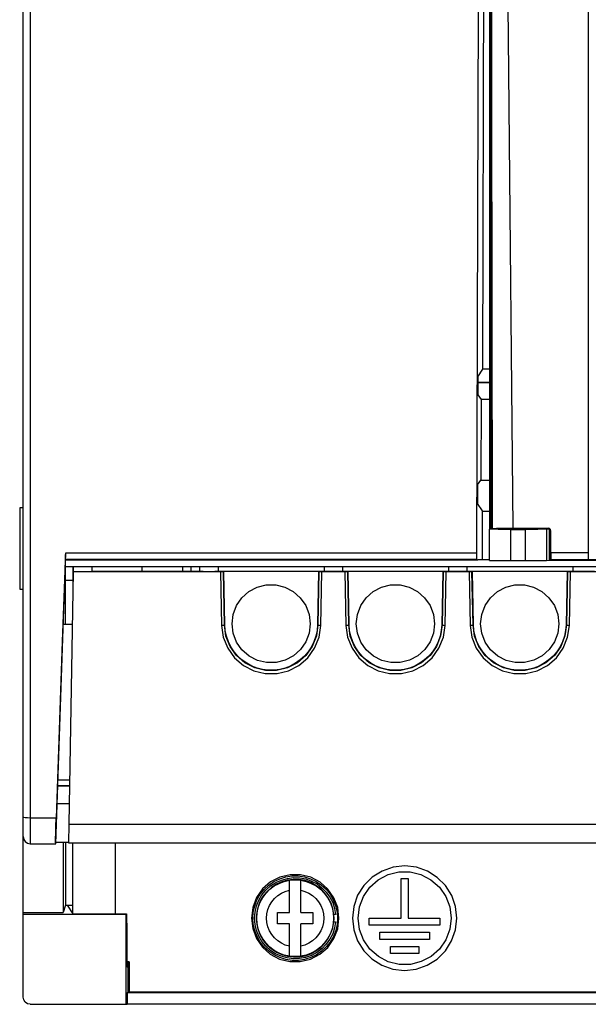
# Model space of a CAD drawing. Extents: x 0 to 420, y 0 to 297.
# Tile 13 of 30: x 185 to 205, y 116 to 151. Entities that reach past the tile are written whole.
import ezdxf

# ---------------------------------------------------------------- set-up
doc = ezdxf.new("R2010")
doc.units = 0
doc.header["$LTSCALE"] = 23.1
doc.layers.get('0').update_dxf_attribs({"linetype": 'CONTINUOUS'})

msp = doc.modelspace()

# ---------------------------------------------------------------- linework, layer by layer
at = {"color": 7, "linetype": 'CONTINUOUS'}
for p, q in [((184.689, 116.611), (184.689, 187.176)), ((204.689, 180.481), (204.689, 132.116)), ((184.939, 179.864), (184.939, 122.049)), ((201.217, 179.5), (201.248, 133.202)), ((201.25, 133.203), (201.218, 179.5)), ((201.189, 178.238), (201.189, 133.202)), ((200.775, 138.581), (200.952, 138.858)), ((201.189, 138.858), (200.952, 138.858)), ((200.775, 138.581), (200.774, 138.182)), ((200.774, 138.402), (201.189, 138.402)), ((200.774, 138.387), (201.189, 138.387)), ((200.781, 137.946), (200.895, 137.779)), ((200.895, 137.779), (200.881, 134.926)), ((201.189, 137.779), (200.895, 137.779)), ((200.773, 134.757), (200.881, 134.926)), ((200.881, 134.926), (201.189, 134.926)), ((200.764, 134.491), (200.763, 134.096)), ((184.564, 133.955), (184.689, 133.955)), ((184.564, 133.945), (184.564, 131.067)), ((184.689, 133.931), (184.564, 133.945)), ((200.939, 133.837), (200.763, 134.096)), ((200.939, 132.107), (200.939, 133.837)), ((200.939, 133.833), (201.189, 133.833)), ((201.799, 133.225), (202.022, 133.226)), ((202.022, 133.226), (203.268, 133.226)), ((203.268, 133.226), (203.231, 133.214)), ((201.249, 133.217), (201.189, 133.217)), ((201.189, 132.083), (201.189, 133.195)), ((201.249, 133.202), (201.25, 133.203)), ((201.25, 133.203), (201.282, 133.213)), ((201.72, 133.208), (201.714, 133.202)), ((201.72, 133.208), (201.807, 133.211)), ((201.72, 133.2), (201.72, 133.208)), ((201.939, 133.18), (202.465, 133.18)), ((201.939, 133.18), (201.939, 132.082)), ((202.465, 132.082), (202.465, 133.18)), ((202.571, 133.211), (202.659, 133.208)), ((202.659, 133.208), (202.664, 133.2)), ((202.659, 133.208), (202.659, 133.2)), ((203.215, 133.194), (203.171, 133.19)), ((203.215, 133.194), (203.235, 133.206)), ((203.215, 133.194), (203.215, 132.083)), ((203.231, 133.2), (203.282, 133.2)), ((203.306, 133.175), (203.306, 132.089)), ((203.318, 133.164), (203.331, 133.114)), ((203.331, 133.114), (203.368, 133.126)), ((203.331, 133.114), (203.331, 132.092)), ((203.368, 132.367), (203.368, 133.126)), ((200.739, 132.344), (186.18, 132.344)), ((203.368, 132.367), (204.689, 132.366)), ((185.838, 122.049), (186.189, 132.097)), ((186.175, 132.112), (186.189, 132.097)), ((200.747, 132.112), (186.175, 132.112)), ((186.181, 131.872), (229.948, 131.872)), ((200.779, 132.097), (186.189, 132.097)), ((186.189, 129.817), (186.189, 131.872)), ((186.439, 131.872), (186.439, 130.737)), ((186.459, 131.872), (186.456, 131.683)), ((187.118, 131.872), (187.118, 131.683)), ((188.899, 131.691), (188.899, 131.872)), ((190.336, 131.691), (190.336, 131.872)), ((190.639, 131.691), (190.639, 131.872)), ((190.939, 131.691), (190.939, 131.872)), ((191.589, 131.872), (191.589, 131.691)), ((195.339, 131.872), (195.339, 131.691)), ((195.989, 131.872), (195.989, 131.691)), ((199.739, 131.872), (199.739, 131.691)), ((200.389, 131.872), (200.389, 131.691)), ((200.779, 132.097), (200.747, 132.112)), ((200.939, 132.107), (200.794, 132.098)), ((201.189, 132.107), (200.939, 132.107)), ((201.939, 132.082), (202.465, 132.082)), ((203.215, 132.083), (203.306, 132.089)), ((203.306, 132.089), (224.569, 132.089)), ((203.331, 132.092), (203.356, 132.116)), ((203.331, 132.092), (232.839, 132.092)), ((203.356, 132.116), (233.689, 132.116)), ((204.139, 131.872), (204.139, 131.691)), ((186.456, 131.675), (186.3, 122.736)), ((187.118, 131.683), (186.456, 131.683)), ((191.673, 131.675), (186.456, 131.675)), ((191.06, 131.69), (187.118, 131.69)), ((187.118, 131.677), (187.118, 131.683)), ((191.06, 131.677), (191.06, 131.69)), ((191.468, 131.69), (191.468, 131.677)), ((195.46, 131.69), (191.468, 131.69)), ((191.673, 131.675), (191.71, 129.783)), ((191.735, 131.675), (191.673, 131.675)), ((191.77, 131.675), (191.735, 131.675)), ((191.773, 131.675), (191.77, 131.675)), ((191.788, 131.677), (191.773, 131.675)), ((191.81, 129.797), (191.773, 131.675)), ((191.825, 129.799), (191.788, 131.677)), ((195.141, 131.677), (195.104, 129.799)), ((195.156, 131.675), (195.119, 129.797)), ((196.188, 131.691), (195.141, 131.691)), ((195.46, 131.677), (195.141, 131.677)), ((195.156, 131.675), (195.141, 131.677)), ((195.256, 131.675), (195.194, 131.675)), ((195.219, 129.783), (195.256, 131.675)), ((196.095, 131.675), (195.256, 131.675)), ((195.46, 131.677), (195.46, 131.69)), ((199.86, 131.69), (195.868, 131.69)), ((195.868, 131.69), (195.868, 131.677)), ((196.188, 131.677), (195.868, 131.677)), ((196.073, 131.675), (196.11, 129.783)), ((196.135, 131.675), (196.095, 131.675)), ((196.17, 131.675), (196.135, 131.675)), ((196.173, 131.675), (196.17, 131.675)), ((196.188, 131.677), (196.173, 131.675)), ((196.21, 129.797), (196.173, 131.675)), ((196.225, 129.799), (196.188, 131.677)), ((199.541, 131.677), (199.504, 129.799)), ((199.556, 131.675), (199.519, 129.797)), ((200.588, 131.691), (199.541, 131.691)), ((199.86, 131.677), (199.541, 131.677)), ((199.556, 131.675), (199.541, 131.677)), ((199.656, 131.675), (199.594, 131.675)), ((199.619, 129.783), (199.656, 131.675)), ((200.495, 131.675), (199.656, 131.675)), ((199.86, 131.677), (199.86, 131.69)), ((204.91, 131.69), (200.268, 131.69)), ((200.268, 131.69), (200.268, 131.677)), ((200.588, 131.677), (200.268, 131.677)), ((200.473, 131.675), (200.51, 129.783)), ((200.535, 131.675), (200.495, 131.675)), ((200.57, 131.675), (200.535, 131.675)), ((200.573, 131.675), (200.57, 131.675)), ((200.588, 131.677), (200.573, 131.675)), ((200.61, 129.797), (200.573, 131.675)), ((200.625, 129.799), (200.588, 131.677)), ((203.941, 131.677), (203.904, 129.799)), ((203.956, 131.675), (203.919, 129.797)), ((203.956, 131.675), (203.941, 131.677)), ((204.056, 131.675), (203.994, 131.675)), ((204.019, 129.783), (204.056, 131.675)), ((206.924, 131.675), (204.056, 131.675)), ((186.439, 131.373), (186.189, 131.373)), ((184.564, 131.067), (184.689, 131.078)), ((184.564, 131.06), (184.689, 131.06)), ((186.189, 129.817), (186.11, 129.817)), ((186.189, 129.822), (186.423, 129.822)), ((191.81, 129.797), (191.825, 129.799)), ((195.104, 129.799), (195.119, 129.797)), ((196.21, 129.797), (196.225, 129.799)), ((199.504, 129.799), (199.519, 129.797)), ((200.61, 129.797), (200.625, 129.799)), ((203.904, 129.799), (203.919, 129.797)), ((186.326, 124.3), (185.917, 124.3)), ((186.323, 124.099), (185.91, 124.099)), ((185.91, 124.098), (186.323, 124.098)), ((186.312, 123.456), (185.888, 123.456)), ((185.856, 122.959), (184.939, 122.959)), ((186.3, 122.736), (186.288, 122.079)), ((186.3, 122.736), (229.829, 122.736)), ((186.288, 122.094), (185.838, 122.094)), ((186.106, 122.102), (186.106, 119.614)), ((186.189, 122.102), (186.189, 119.873)), ((186.288, 122.079), (229.84, 122.079)), ((186.439, 119.592), (186.439, 122.079)), ((187.939, 122.079), (187.939, 119.57)), ((184.939, 122.049), (185.838, 122.049)), ((194.114, 119.609), (194.114, 120.757)), ((194.514, 119.609), (194.514, 120.757)), ((198.064, 120.812), (198.314, 120.812)), ((198.064, 119.412), (198.064, 120.812)), ((198.314, 120.812), (198.314, 119.412)), ((186.189, 119.873), (186.106, 119.614)), ((186.189, 119.873), (186.439, 119.873)), ((186.454, 119.57), (186.259, 119.873)), ((192.81, 119.785), (192.764, 119.412)), ((184.689, 119.614), (186.106, 119.614)), ((188.322, 119.546), (184.689, 119.546)), ((186.454, 119.57), (188.345, 119.57)), ((188.345, 119.57), (188.322, 119.546)), ((188.322, 119.546), (188.322, 116.361)), ((188.345, 119.57), (188.354, 118.929)), ((193.689, 119.609), (194.114, 119.609)), ((193.689, 119.209), (193.689, 119.609)), ((194.514, 119.609), (194.939, 119.609)), ((194.939, 119.609), (194.939, 119.209)), ((195.746, 119.536), (195.684, 119.536)), ((195.684, 119.286), (195.746, 119.286)), ((195.819, 119.039), (195.864, 119.412)), ((196.939, 119.412), (198.064, 119.412)), ((196.939, 119.162), (196.939, 119.412)), ((198.314, 119.412), (199.439, 119.412)), ((199.439, 119.412), (199.439, 119.162)), ((188.354, 118.929), (188.354, 117.697)), ((194.114, 119.21), (193.689, 119.21)), ((194.114, 119.209), (193.689, 119.209)), ((194.114, 118.063), (194.114, 119.209)), ((194.939, 119.21), (194.514, 119.21)), ((194.939, 119.209), (194.514, 119.209)), ((194.514, 118.063), (194.514, 119.209)), ((199.439, 119.162), (196.939, 119.162)), ((197.314, 118.912), (199.064, 118.912)), ((197.314, 118.662), (197.314, 118.912)), ((199.064, 118.662), (197.314, 118.662)), ((199.064, 118.912), (199.064, 118.662)), ((197.689, 118.412), (198.689, 118.412)), ((197.689, 118.162), (197.689, 118.412)), ((198.689, 118.412), (198.689, 118.162)), ((198.689, 118.162), (197.689, 118.162)), ((188.439, 117.862), (188.354, 117.862)), ((188.401, 117.652), (188.354, 117.697)), ((188.401, 116.785), (188.401, 117.862)), ((188.439, 117.862), (188.439, 116.787)), ((188.362, 116.771), (188.401, 116.785)), ((229.11, 116.771), (188.362, 116.771)), ((188.362, 116.771), (188.362, 116.362)), ((188.401, 116.785), (188.439, 116.785)), ((228.939, 116.787), (188.439, 116.787)), ((184.939, 116.361), (188.322, 116.361)), ((188.322, 116.361), (188.362, 116.362)), ((229.11, 116.362), (188.362, 116.362))]:
    msp.add_line(p, q, dxfattribs=at)
for points in [[(200.952, 138.858), (200.988, 152.728), (201.036, 166.616), (201.096, 180.514)], [(200.739, 132.344), (200.787, 148.254), (200.853, 164.183), (200.938, 180.114)], [(201.24, 179.5), (201.256, 164.072), (201.269, 148.643), (201.282, 133.213)], [(201.573, 179.5), (201.713, 164.801), (201.864, 149.377), (202.022, 133.226)], [(200.774, 138.182), (200.774, 138.093), (200.775, 138.019), (200.778, 137.968), (200.781, 137.946)], [(200.773, 134.757), (200.77, 134.733), (200.767, 134.674), (200.765, 134.59), (200.764, 134.491)], [(201.282, 133.213), (201.328, 133.217), (201.436, 133.221), (201.598, 133.223), (201.799, 133.225)], [(203.368, 133.126), (203.354, 133.176), (203.318, 133.213), (203.268, 133.226)], [(201.939, 133.18), (201.707, 133.181), (201.498, 133.183), (201.333, 133.186), (201.226, 133.19), (201.189, 133.195)], [(202.714, 133.2), (202.683, 133.196), (202.592, 133.193), (202.453, 133.191), (202.282, 133.19), (202.1, 133.19), (201.929, 133.191), (201.789, 133.193), (201.696, 133.196), (201.664, 133.2)], [(201.807, 133.211), (201.94, 133.213), (202.103, 133.214), (202.276, 133.214), (202.439, 133.213), (202.571, 133.211)], [(203.171, 133.19), (203.062, 133.186), (202.898, 133.183), (202.693, 133.181), (202.465, 133.18)], [(203.231, 133.214), (203.281, 133.2), (203.318, 133.164)], [(186.18, 132.344), (186.071, 129.214), (185.963, 126.085), (185.856, 122.959)], [(186.18, 132.344), (186.177, 132.255), (186.175, 132.18), (186.175, 132.131), (186.175, 132.112)], [(200.747, 132.112), (200.744, 132.131), (200.741, 132.18), (200.74, 132.254), (200.739, 132.344)], [(203.368, 132.367), (203.367, 132.273), (203.364, 132.194), (203.361, 132.139), (203.356, 132.116)], [(201.189, 132.083), (201.226, 132.083), (201.333, 132.083), (201.498, 132.082), (201.707, 132.082), (201.939, 132.082)], [(202.465, 132.082), (202.693, 132.082), (202.898, 132.082), (203.062, 132.082), (203.171, 132.083), (203.215, 132.083)], [(195.194, 131.675), (195.158, 131.675), (195.156, 131.675)], [(199.594, 131.675), (199.558, 131.675), (199.556, 131.675)], [(203.994, 131.675), (203.958, 131.675), (203.956, 131.675)], [(192.079, 129.84), (192.119, 130.171), (192.237, 130.483), (192.426, 130.758), (192.674, 130.978), (192.968, 131.134), (193.292, 131.215), (193.626, 131.216), (193.95, 131.137), (194.247, 130.984), (194.497, 130.763), (194.69, 130.486), (194.81, 130.172), (194.85, 129.84)], [(196.479, 129.84), (196.519, 130.171), (196.637, 130.483), (196.826, 130.758), (197.074, 130.978), (197.368, 131.134), (197.692, 131.215), (198.026, 131.216), (198.35, 131.137), (198.647, 130.984), (198.897, 130.763), (199.09, 130.486), (199.21, 130.172), (199.25, 129.84)], [(200.879, 129.84), (200.919, 130.171), (201.037, 130.483), (201.226, 130.758), (201.474, 130.978), (201.768, 131.134), (202.092, 131.215), (202.426, 131.216), (202.75, 131.137), (203.047, 130.984), (203.297, 130.763), (203.49, 130.486), (203.61, 130.172), (203.65, 129.84)], [(191.71, 129.783), (191.747, 129.784), (191.779, 129.788), (191.801, 129.792), (191.81, 129.797)], [(191.71, 129.783), (191.769, 129.364), (191.926, 128.973), (192.169, 128.634), (192.483, 128.363), (192.854, 128.173), (193.258, 128.075), (193.674, 128.075), (194.077, 128.173), (194.446, 128.363), (194.76, 128.634), (195.002, 128.973), (195.159, 129.363), (195.219, 129.783)], [(195.119, 129.797), (195.064, 129.406), (194.918, 129.038), (194.688, 128.717), (194.391, 128.459), (194.04, 128.279), (193.658, 128.187), (193.266, 128.187), (192.885, 128.28), (192.536, 128.46), (192.239, 128.717), (192.011, 129.038), (191.865, 129.405), (191.81, 129.797)], [(195.104, 129.799), (195.087, 129.595), (195.045, 129.396), (194.979, 129.203), (194.889, 129.02), (194.778, 128.85), (194.646, 128.694), (194.496, 128.557), (194.331, 128.439), (194.152, 128.343), (193.963, 128.269), (193.767, 128.22), (193.566, 128.195), (193.363, 128.195), (193.162, 128.22), (192.965, 128.269), (192.776, 128.343), (192.598, 128.439), (192.432, 128.557), (192.283, 128.694), (192.151, 128.849), (192.039, 129.02), (191.95, 129.203), (191.883, 129.396), (191.842, 129.595), (191.825, 129.799)], [(194.85, 129.84), (194.81, 129.509), (194.692, 129.197), (194.502, 128.922), (194.255, 128.702), (193.96, 128.546), (193.636, 128.465), (193.303, 128.464), (192.978, 128.542), (192.682, 128.696), (192.431, 128.916), (192.239, 129.193), (192.119, 129.508), (192.079, 129.84)], [(195.119, 129.797), (195.126, 129.792), (195.147, 129.788), (195.18, 129.785), (195.219, 129.783)], [(196.11, 129.783), (196.147, 129.784), (196.179, 129.788), (196.201, 129.792), (196.21, 129.797)], [(196.11, 129.783), (196.169, 129.364), (196.326, 128.973), (196.569, 128.634), (196.883, 128.363), (197.254, 128.173), (197.658, 128.075), (198.074, 128.075), (198.477, 128.173), (198.846, 128.363), (199.16, 128.634), (199.402, 128.973), (199.559, 129.363), (199.619, 129.783)], [(199.519, 129.797), (199.464, 129.406), (199.318, 129.038), (199.088, 128.717), (198.791, 128.459), (198.44, 128.279), (198.058, 128.187), (197.666, 128.187), (197.285, 128.28), (196.936, 128.46), (196.639, 128.717), (196.411, 129.038), (196.265, 129.405), (196.21, 129.797)], [(199.504, 129.799), (199.487, 129.595), (199.445, 129.396), (199.379, 129.203), (199.289, 129.02), (199.178, 128.85), (199.046, 128.694), (198.896, 128.557), (198.731, 128.439), (198.552, 128.343), (198.363, 128.269), (198.167, 128.22), (197.966, 128.195), (197.763, 128.195), (197.562, 128.22), (197.365, 128.269), (197.176, 128.343), (196.998, 128.439), (196.832, 128.557), (196.683, 128.694), (196.551, 128.849), (196.439, 129.02), (196.35, 129.203), (196.283, 129.396), (196.242, 129.595), (196.225, 129.799)], [(199.25, 129.84), (199.21, 129.509), (199.092, 129.197), (198.902, 128.922), (198.655, 128.702), (198.36, 128.546), (198.036, 128.465), (197.703, 128.464), (197.378, 128.542), (197.082, 128.696), (196.831, 128.916), (196.639, 129.193), (196.519, 129.508), (196.479, 129.84)], [(199.519, 129.797), (199.526, 129.792), (199.547, 129.788), (199.58, 129.785), (199.619, 129.783)], [(200.51, 129.783), (200.547, 129.784), (200.579, 129.788), (200.601, 129.792), (200.61, 129.797)], [(200.51, 129.783), (200.569, 129.364), (200.726, 128.973), (200.969, 128.634), (201.283, 128.363), (201.654, 128.173), (202.058, 128.075), (202.474, 128.075), (202.877, 128.173), (203.246, 128.363), (203.56, 128.634), (203.802, 128.973), (203.959, 129.363), (204.019, 129.783)], [(203.919, 129.797), (203.864, 129.406), (203.718, 129.038), (203.488, 128.717), (203.191, 128.459), (202.84, 128.279), (202.458, 128.187), (202.066, 128.187), (201.685, 128.28), (201.336, 128.46), (201.039, 128.717), (200.811, 129.038), (200.665, 129.405), (200.61, 129.797)], [(203.904, 129.799), (203.887, 129.595), (203.845, 129.396), (203.779, 129.203), (203.689, 129.02), (203.578, 128.85), (203.446, 128.694), (203.296, 128.557), (203.131, 128.439), (202.952, 128.343), (202.763, 128.269), (202.567, 128.22), (202.366, 128.195), (202.163, 128.195), (201.962, 128.22), (201.765, 128.269), (201.576, 128.343), (201.398, 128.439), (201.232, 128.557), (201.083, 128.694), (200.951, 128.849), (200.839, 129.02), (200.75, 129.203), (200.683, 129.396), (200.642, 129.595), (200.625, 129.799)], [(203.65, 129.84), (203.61, 129.509), (203.492, 129.197), (203.302, 128.922), (203.055, 128.702), (202.76, 128.546), (202.436, 128.465), (202.103, 128.464), (201.778, 128.542), (201.482, 128.696), (201.231, 128.916), (201.039, 129.193), (200.919, 129.508), (200.879, 129.84)], [(203.919, 129.797), (203.926, 129.792), (203.947, 129.788), (203.98, 129.785), (204.019, 129.783)], [(184.939, 122.959), (184.844, 122.96), (184.763, 122.965), (184.708, 122.972), (184.689, 122.981)], [(185.838, 122.049), (185.835, 122.092), (185.836, 122.219), (185.84, 122.417), (185.846, 122.671), (185.856, 122.959)], [(200.039, 119.412), (199.993, 119.826), (199.855, 120.216), (199.635, 120.566), (199.346, 120.856), (198.997, 121.076), (198.607, 121.215), (198.194, 121.262), (197.782, 121.217), (197.391, 121.081), (197.041, 120.863), (196.748, 120.573), (196.525, 120.221), (196.386, 119.827), (196.339, 119.412)], [(196.539, 119.412), (196.587, 119.808), (196.729, 120.18), (196.955, 120.507), (197.25, 120.769), (197.601, 120.954), (197.986, 121.05), (198.382, 121.051), (198.767, 120.958), (199.12, 120.775), (199.418, 120.513), (199.648, 120.184), (199.791, 119.809), (199.839, 119.412)], [(195.864, 119.412), (195.819, 119.784), (195.686, 120.134), (195.474, 120.441), (195.197, 120.687), (194.867, 120.86), (194.506, 120.95), (194.134, 120.952), (193.772, 120.864), (193.441, 120.693), (193.16, 120.447), (192.945, 120.138), (192.81, 119.785)], [(192.814, 119.412), (192.831, 119.635), (192.881, 119.854), (192.963, 120.063), (193.075, 120.257), (193.215, 120.432), (193.379, 120.585), (193.564, 120.711), (193.766, 120.808), (193.98, 120.874), (194.202, 120.907), (194.426, 120.908), (194.647, 120.874), (194.861, 120.808), (195.063, 120.711), (195.248, 120.586), (195.413, 120.433), (195.553, 120.258), (195.665, 120.065), (195.747, 119.855), (195.797, 119.636), (195.814, 119.412)], [(192.877, 119.411), (192.893, 119.63), (192.943, 119.843), (193.025, 120.047), (193.136, 120.235), (193.276, 120.406), (193.441, 120.553), (193.625, 120.673), (193.826, 120.763), (194.037, 120.822), (194.255, 120.847), (194.474, 120.84), (194.689, 120.799), (194.895, 120.726), (195.088, 120.623), (195.263, 120.491), (195.416, 120.334), (195.543, 120.158), (195.642, 119.962), (195.71, 119.754), (195.746, 119.536)], [(195.684, 119.536), (195.649, 119.742), (195.583, 119.941), (195.488, 120.128), (195.366, 120.297), (195.218, 120.448), (195.049, 120.574), (194.863, 120.672), (194.664, 120.741), (194.458, 120.779), (194.249, 120.785), (194.041, 120.759), (193.84, 120.702), (193.65, 120.615), (193.475, 120.501), (193.32, 120.361), (193.187, 120.198), (193.081, 120.02), (193.003, 119.825), (192.955, 119.621), (192.939, 119.411)], [(192.954, 119.41), (192.968, 119.603), (193.009, 119.792), (193.076, 119.973), (193.169, 120.143), (193.284, 120.298), (193.421, 120.435), (193.575, 120.552), (193.745, 120.645), (193.926, 120.713), (194.114, 120.755)], [(194.114, 120.757), (194.247, 120.77), (194.381, 120.77), (194.514, 120.757)], [(194.514, 120.755), (194.703, 120.713), (194.884, 120.645), (195.053, 120.552), (195.208, 120.435), (195.344, 120.298), (195.46, 120.143), (195.552, 119.973), (195.62, 119.792), (195.661, 119.603), (195.674, 119.41)], [(193.304, 119.409), (193.316, 119.563), (193.351, 119.713), (193.408, 119.855), (193.486, 119.988), (193.583, 120.106), (193.698, 120.209), (193.826, 120.294), (193.966, 120.357), (194.114, 120.399)], [(194.514, 120.399), (194.662, 120.357), (194.802, 120.294), (194.931, 120.209), (195.045, 120.106), (195.143, 119.988), (195.221, 119.855), (195.278, 119.713), (195.313, 119.563), (195.324, 119.409)], [(192.764, 119.412), (192.81, 119.04), (192.943, 118.691), (193.155, 118.384), (193.432, 118.138), (193.761, 117.964), (194.123, 117.874), (194.495, 117.873), (194.857, 117.96), (195.188, 118.132), (195.468, 118.377), (195.684, 118.687), (195.819, 119.039)], [(195.814, 119.412), (195.798, 119.188), (195.748, 118.969), (195.666, 118.76), (195.554, 118.567), (195.414, 118.391), (195.249, 118.239), (195.064, 118.113), (194.863, 118.015), (194.649, 117.949), (194.427, 117.916), (194.203, 117.916), (193.981, 117.949), (193.767, 118.015), (193.566, 118.112), (193.38, 118.238), (193.216, 118.39), (193.076, 118.565), (192.964, 118.759), (192.881, 118.968), (192.831, 119.187), (192.814, 119.412)], [(195.746, 119.286), (195.711, 119.07), (195.643, 118.862), (195.544, 118.666), (195.416, 118.488), (195.262, 118.33), (195.085, 118.198), (194.891, 118.094), (194.683, 118.022), (194.468, 117.982), (194.249, 117.975), (194.031, 118.002), (193.821, 118.061), (193.622, 118.152), (193.439, 118.271), (193.276, 118.418), (193.136, 118.587), (193.026, 118.774), (192.944, 118.978), (192.894, 119.192), (192.877, 119.411)], [(192.939, 119.411), (192.955, 119.203), (193.003, 118.999), (193.081, 118.804), (193.187, 118.624), (193.32, 118.461), (193.477, 118.32), (193.653, 118.205), (193.845, 118.119), (194.047, 118.062), (194.255, 118.037), (194.464, 118.044), (194.669, 118.083), (194.866, 118.152), (195.051, 118.25), (195.218, 118.375), (195.365, 118.525), (195.487, 118.693), (195.582, 118.879), (195.649, 119.079), (195.684, 119.286)], [(194.114, 118.065), (193.926, 118.107), (193.745, 118.175), (193.575, 118.268), (193.421, 118.385), (193.284, 118.522), (193.169, 118.677), (193.076, 118.847), (193.009, 119.028), (192.968, 119.217), (192.954, 119.41)], [(194.114, 118.419), (193.966, 118.461), (193.826, 118.525), (193.698, 118.609), (193.583, 118.712), (193.486, 118.831), (193.408, 118.963), (193.351, 119.106), (193.316, 119.256), (193.304, 119.409)], [(195.674, 119.41), (195.661, 119.217), (195.62, 119.028), (195.552, 118.847), (195.46, 118.677), (195.344, 118.522), (195.208, 118.385), (195.053, 118.268), (194.884, 118.175), (194.703, 118.107), (194.514, 118.065)], [(195.324, 119.409), (195.313, 119.256), (195.278, 119.106), (195.221, 118.963), (195.143, 118.831), (195.045, 118.712), (194.931, 118.609), (194.802, 118.525), (194.662, 118.461), (194.514, 118.419)], [(195.689, 119.411), (195.689, 119.453), (195.687, 119.495), (195.684, 119.536)], [(195.684, 119.286), (195.687, 119.328), (195.689, 119.369), (195.689, 119.411)], [(196.339, 119.412), (196.386, 118.999), (196.523, 118.608), (196.743, 118.258), (197.033, 117.968), (197.381, 117.748), (197.772, 117.61), (198.184, 117.562), (198.596, 117.608), (198.987, 117.743), (199.338, 117.962), (199.63, 118.252), (199.853, 118.604), (199.992, 118.997), (200.039, 119.412)], [(199.839, 119.412), (199.791, 119.017), (199.65, 118.644), (199.424, 118.317), (199.129, 118.056), (198.778, 117.871), (198.392, 117.775), (197.997, 117.774), (197.611, 117.867), (197.259, 118.049), (196.96, 118.311), (196.731, 118.64), (196.588, 119.015), (196.539, 119.412)], [(194.514, 118.063), (194.381, 118.05), (194.247, 118.05), (194.114, 118.063)], [(184.939, 116.361), (184.843, 116.38), (184.763, 116.434), (184.709, 116.514), (184.689, 116.611)]]:
    msp.add_lwpolyline(points, dxfattribs=at)
msp.add_arc((184.939, 122.299), 0.25, 180, 270, dxfattribs=at)

doc.saveas('drawing.dxf')
